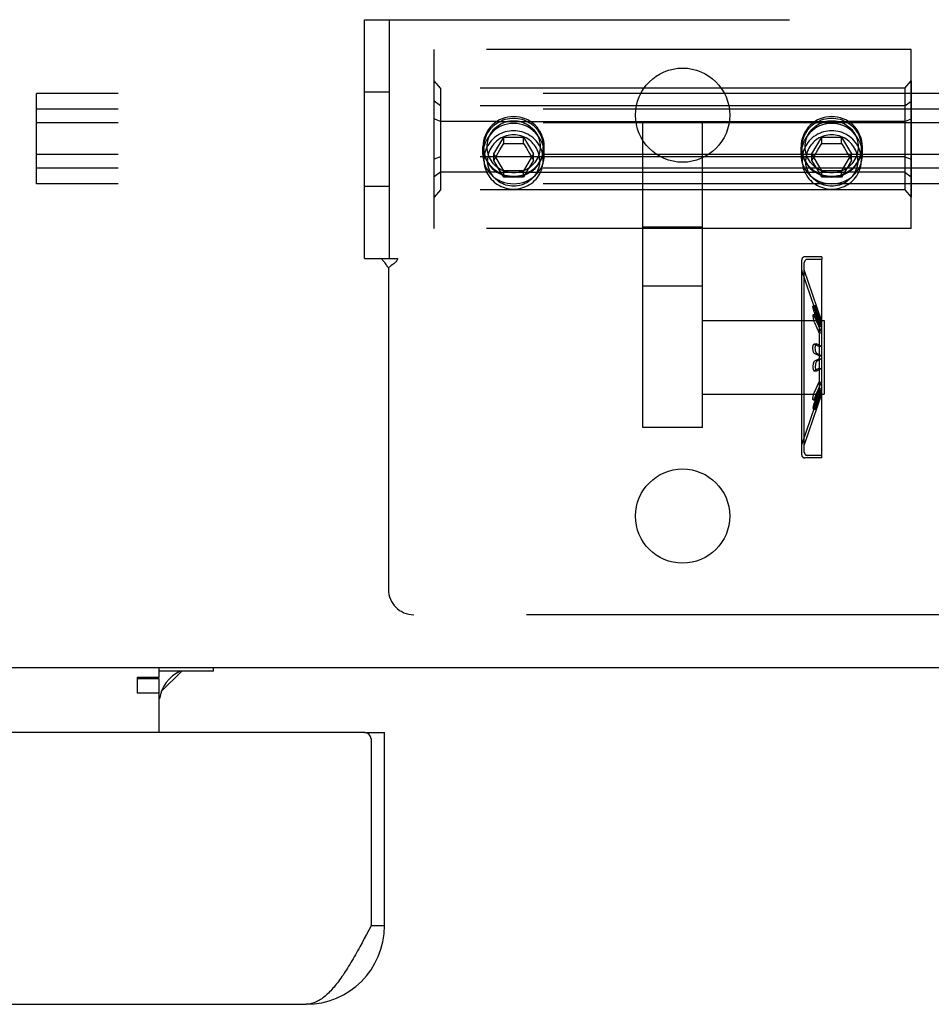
# Model space of a CAD drawing. Header units: inches. Extents: x 0 to 243, y 0 to 157.
# Tile 57 of 76: x 78.88 to 81.75, y 112.21 to 115.31. Entities that reach past the tile are written whole.
import ezdxf

# ---------------------------------------------------------------- set-up
doc = ezdxf.new("R2010")
doc.units = ezdxf.units.IN
doc.header["$LTSCALE"] = 13.357143
doc.header["$MEASUREMENT"] = 0
doc.linetypes.add('HIDDEN', pattern=[0.2, 0.1, -0.1])
doc.layers.get('0').update_dxf_attribs({"linetype": 'CONTINUOUS'})
doc.layers.add('02___PRT_ALL_AXES', color=7, linetype='CONTINUOUS')
doc.layers.add('DEFAULT_2', color=8, linetype='HIDDEN')

msp = doc.modelspace()

# ---------------------------------------------------------------- linework, layer by layer
at = {"color": 7, "linetype": 'Continuous'}
for p, q in [((160.1624, 113.2729), (42.7664, 113.2729)), ((79.3184, 113.2432), (79.3184, 113.2729)), ((79.3255, 113.1979), (79.3896, 113.2619)), ((79.2504, 113.1927), (79.2504, 113.2432)), ((79.2504, 113.2432), (79.3184, 113.2432)), ((79.3184, 113.0689), (79.3184, 113.2381)), ((79.3184, 113.1927), (79.2504, 113.1927)), ((79.9649, 113.0689), (80.0269, 113.0689)), ((80.0269, 112.4614), (79.9849, 112.4614))]:
    msp.add_line(p, q, dxfattribs=at)
at = {"color": 3, "linetype": 'Continuous'}
for p, q in [((79.4899, 113.2619), (79.3184, 113.2619)), ((79.3184, 113.2381), (79.2504, 113.2381)), ((79.9649, 113.0689), (43.1514, 113.0689)), ((79.9849, 113.0489), (79.9849, 112.4614)), ((80.0269, 112.4614), (80.0269, 113.0689)), ((79.9849, 112.4614), (79.9708, 112.4348)), ((79.9708, 112.4348), (79.9637, 112.4215)), ((79.9637, 112.4215), (79.9566, 112.4084)), ((43.3359, 112.2149), (79.7804, 112.2149))]:
    msp.add_line(p, q, dxfattribs=at)
msp.add_lwpolyline([(79.9566, 112.4084), (79.9496, 112.3955), (79.9461, 112.3891), (79.9426, 112.3827), (79.939, 112.3764), (79.9355, 112.3702), (79.932, 112.364), (79.9284, 112.3579), (79.9249, 112.3519), (79.9214, 112.346), (79.9179, 112.3401), (79.9143, 112.3343), (79.9108, 112.3287), (79.9073, 112.3231), (79.9038, 112.3176), (79.9002, 112.3123), (79.8967, 112.307), (79.8932, 112.3018), (79.8897, 112.2968), (79.8861, 112.2919), (79.8826, 112.2871), (79.8791, 112.2825), (79.8756, 112.2779), (79.872, 112.2736), (79.8685, 112.2693), (79.865, 112.2652), (79.8615, 112.2612), (79.8579, 112.2574), (79.8544, 112.2537), (79.8509, 112.2502), (79.8474, 112.2468), (79.8438, 112.2436), (79.8403, 112.2406), (79.8368, 112.2377), (79.8332, 112.235), (79.8297, 112.2324), (79.8262, 112.23), (79.8227, 112.2278), (79.8191, 112.2258), (79.8156, 112.2239), (79.8121, 112.2222), (79.8086, 112.2207), (79.805, 112.2193), (79.8015, 112.2182), (79.798, 112.2172), (79.7945, 112.2164), (79.7909, 112.2157), (79.7874, 112.2153), (79.7839, 112.215), (79.7804, 112.2149)], dxfattribs=at)
for centre, radius, start, end in [((79.4334, 113.1579), 0.115, 115.2502, 171.4286), ((79.9649, 113.0489), 0.02, 0, 90), ((79.7804, 112.4614), 0.2465, 270, 360)]:
    msp.add_arc(centre, radius, start, end, dxfattribs=at)
at = {"layer": '02___PRT_ALL_AXES', "color": 8, "linetype": 'HIDDEN'}
for p, q in [((80.1831, 114.6534), (80.1831, 115.2154)), ((81.6831, 115.2154), (80.1831, 115.2154)), ((81.6831, 114.6534), (81.6831, 115.2154)), ((79.9644, 114.7864), (79.9644, 115.0824)), ((79.9644, 115.0824), (80.0424, 115.0824)), ((80.0424, 114.7864), (80.0424, 115.0824)), ((80.3808, 114.9899), (81.4854, 114.9899)), ((80.3366, 114.8856), (80.3366, 114.91)), ((80.3399, 114.8686), (80.3399, 114.9083)), ((80.5264, 114.8686), (80.5264, 114.9083)), ((80.5296, 114.8856), (80.5296, 114.91)), ((81.3366, 114.8856), (81.3366, 114.91)), ((81.3399, 114.8686), (81.3399, 114.9083)), ((81.5264, 114.8686), (81.5264, 114.9083)), ((81.5296, 114.8856), (81.5296, 114.91)), ((80.3808, 114.8301), (81.4854, 114.8301)), ((79.9644, 114.7864), (80.0424, 114.7864)), ((81.6831, 114.6534), (80.1831, 114.6534)), ((81.0269, 114.6577), (80.8394, 114.6577)), ((81.4019, 114.5641), (81.3489, 114.5641)), ((81.4019, 114.5641), (81.4019, 114.5561)), ((81.4019, 114.5561), (81.3569, 114.5561)), ((81.4019, 113.9401), (81.4019, 114.5561)), ((81.3933, 114.3616), (81.3391, 114.521)), ((81.3469, 113.9731), (81.3469, 114.5231)), ((81.4009, 114.3641), (81.3469, 114.5231)), ((81.0269, 114.4716), (80.8394, 114.4716)), ((81.0269, 114.1326), (81.0269, 114.3636)), ((81.0269, 114.3636), (81.4089, 114.3636)), ((81.3933, 114.3616), (81.4009, 114.3641)), ((81.4089, 114.3636), (81.4089, 114.1326)), ((81.0269, 114.1326), (81.4089, 114.1326)), ((81.3933, 114.1347), (81.3391, 113.9752)), ((81.4009, 114.1321), (81.3469, 113.9731)), ((81.3933, 114.1347), (81.4009, 114.1321)), ((80.8394, 114.0281), (80.8394, 114.0315)), ((81.0269, 114.0281), (80.8394, 114.0281)), ((81.0269, 114.0281), (81.0269, 114.0315)), ((81.4019, 113.9401), (81.3569, 113.9401)), ((81.4019, 113.9321), (81.4019, 113.9401)), ((81.4019, 113.9321), (81.3489, 113.9321))]:
    msp.add_line(p, q, dxfattribs=at)
at = {"layer": '02___PRT_ALL_AXES', "color": 3, "linetype": 'Continuous'}
msp.add_line((79.4899, 113.2619), (79.4899, 113.2729), dxfattribs=at)
at = {"layer": '02___PRT_ALL_AXES', "color": 8, "linetype": 'HIDDEN'}
for points in [[(80.4331, 115.0051), (80.4239, 115.0046), (80.4148, 115.0033), (80.4058, 115.0012), (80.3972, 114.9982), (80.3888, 114.9945), (80.3808, 114.9899)], [(80.4854, 114.9899), (80.4774, 114.9945), (80.4691, 114.9982), (80.4604, 115.0012), (80.4514, 115.0033), (80.4424, 115.0046), (80.4331, 115.0051)], [(81.4331, 115.0051), (81.4239, 115.0046), (81.4148, 115.0033), (81.4058, 115.0012), (81.3972, 114.9982), (81.3888, 114.9945), (81.3808, 114.9899)], [(81.4854, 114.9899), (81.4774, 114.9945), (81.4691, 114.9982), (81.4604, 115.0012), (81.4514, 115.0033), (81.4424, 115.0046), (81.4331, 115.0051)], [(80.3808, 114.9899), (80.373, 114.9843), (80.3658, 114.9781), (80.3592, 114.9712), (80.3534, 114.9636), (80.3484, 114.9555), (80.3442, 114.947), (80.3409, 114.9381), (80.3385, 114.9289), (80.3371, 114.9195), (80.3366, 114.91)], [(80.4331, 114.9836), (80.4231, 114.9831), (80.4135, 114.9815), (80.4041, 114.9789), (80.3951, 114.9755), (80.3866, 114.9712), (80.3786, 114.9661), (80.3712, 114.9603), (80.3644, 114.9538), (80.3582, 114.9467), (80.3527, 114.939), (80.3479, 114.9309), (80.3439, 114.9223), (80.3408, 114.9134), (80.3385, 114.9043), (80.3371, 114.895), (80.3366, 114.8856)], [(80.5296, 114.8856), (80.5291, 114.895), (80.5278, 114.9042), (80.5255, 114.9134), (80.5223, 114.9223), (80.5183, 114.9309), (80.5135, 114.939), (80.508, 114.9467), (80.5018, 114.9538), (80.495, 114.9603), (80.4876, 114.9661), (80.4796, 114.9712), (80.4711, 114.9755), (80.4621, 114.9789), (80.4527, 114.9815), (80.4431, 114.9831), (80.4331, 114.9836)], [(80.5296, 114.91), (80.5291, 114.9195), (80.5277, 114.9289), (80.5253, 114.9381), (80.522, 114.947), (80.5178, 114.9555), (80.5128, 114.9636), (80.507, 114.9712), (80.5004, 114.9781), (80.4932, 114.9843), (80.4854, 114.9899)], [(81.3808, 114.9899), (81.373, 114.9843), (81.3658, 114.9781), (81.3592, 114.9712), (81.3534, 114.9636), (81.3484, 114.9555), (81.3442, 114.947), (81.3409, 114.9381), (81.3385, 114.9289), (81.3371, 114.9195), (81.3366, 114.91)], [(81.4331, 114.9836), (81.4231, 114.9831), (81.4135, 114.9815), (81.4041, 114.9789), (81.3951, 114.9755), (81.3866, 114.9712), (81.3786, 114.9661), (81.3712, 114.9603), (81.3644, 114.9538), (81.3582, 114.9467), (81.3527, 114.939), (81.3479, 114.9309), (81.3439, 114.9223), (81.3408, 114.9134), (81.3385, 114.9043), (81.3371, 114.895), (81.3366, 114.8856)], [(81.5296, 114.8856), (81.5291, 114.895), (81.5278, 114.9042), (81.5255, 114.9134), (81.5223, 114.9223), (81.5183, 114.9309), (81.5135, 114.939), (81.508, 114.9467), (81.5018, 114.9538), (81.495, 114.9603), (81.4876, 114.9661), (81.4796, 114.9712), (81.4711, 114.9755), (81.4621, 114.9789), (81.4527, 114.9815), (81.4431, 114.9831), (81.4331, 114.9836)], [(81.5296, 114.91), (81.5291, 114.9195), (81.5277, 114.9289), (81.5253, 114.9381), (81.522, 114.947), (81.5178, 114.9555), (81.5128, 114.9636), (81.507, 114.9712), (81.5004, 114.9781), (81.4932, 114.9843), (81.4854, 114.9899)], [(80.3366, 114.91), (80.3371, 114.9006), (80.3385, 114.8912), (80.3409, 114.882), (80.3442, 114.8731), (80.3484, 114.8645), (80.3534, 114.8564), (80.3592, 114.8489), (80.3658, 114.8419), (80.373, 114.8357), (80.3808, 114.8301)], [(80.4854, 114.8301), (80.4932, 114.8357), (80.5004, 114.8419), (80.507, 114.8489), (80.5128, 114.8564), (80.5178, 114.8645), (80.522, 114.8731), (80.5253, 114.882), (80.5277, 114.8912), (80.5291, 114.9006), (80.5296, 114.91)], [(81.3366, 114.91), (81.3371, 114.9006), (81.3385, 114.8912), (81.3409, 114.882), (81.3442, 114.8731), (81.3484, 114.8645), (81.3534, 114.8564), (81.3592, 114.8489), (81.3658, 114.8419), (81.373, 114.8357), (81.3808, 114.8301)], [(81.4854, 114.8301), (81.4932, 114.8357), (81.5004, 114.8419), (81.507, 114.8489), (81.5128, 114.8564), (81.5178, 114.8645), (81.522, 114.8731), (81.5253, 114.882), (81.5277, 114.8912), (81.5291, 114.9006), (81.5296, 114.91)], [(80.3366, 114.8856), (80.3371, 114.8764), (80.3384, 114.8673), (80.3407, 114.8584), (80.3439, 114.8498), (80.3479, 114.8417), (80.3526, 114.834), (80.3582, 114.8269), (80.3644, 114.8204), (80.3712, 114.8144), (80.3786, 114.8092), (80.3866, 114.8046), (80.395, 114.8008), (80.4041, 114.7977), (80.4135, 114.7954), (80.4231, 114.7941), (80.4331, 114.7936)], [(80.4331, 114.7936), (80.4431, 114.7941), (80.4528, 114.7954), (80.4622, 114.7977), (80.4712, 114.8008), (80.4797, 114.8046), (80.4876, 114.8092), (80.495, 114.8145), (80.5019, 114.8204), (80.5081, 114.8269), (80.5136, 114.834), (80.5183, 114.8417), (80.5223, 114.8498), (80.5255, 114.8584), (80.5278, 114.8672), (80.5291, 114.8764), (80.5296, 114.8856)], [(81.3366, 114.8856), (81.3371, 114.8764), (81.3384, 114.8673), (81.3407, 114.8584), (81.3439, 114.8498), (81.3479, 114.8417), (81.3526, 114.834), (81.3582, 114.8269), (81.3644, 114.8204), (81.3712, 114.8144), (81.3786, 114.8092), (81.3866, 114.8046), (81.395, 114.8008), (81.4041, 114.7977), (81.4135, 114.7954), (81.4231, 114.7941), (81.4331, 114.7936)], [(81.4331, 114.7936), (81.4431, 114.7941), (81.4528, 114.7954), (81.4622, 114.7977), (81.4712, 114.8008), (81.4797, 114.8046), (81.4876, 114.8092), (81.495, 114.8145), (81.5019, 114.8204), (81.5081, 114.8269), (81.5136, 114.834), (81.5183, 114.8417), (81.5223, 114.8498), (81.5255, 114.8584), (81.5278, 114.8672), (81.5291, 114.8764), (81.5296, 114.8856)], [(80.3808, 114.8301), (80.3888, 114.8256), (80.3972, 114.8218), (80.4058, 114.8189), (80.4148, 114.8167), (80.4239, 114.8154), (80.4331, 114.815)], [(80.4331, 114.815), (80.4424, 114.8154), (80.4514, 114.8167), (80.4604, 114.8189), (80.4691, 114.8218), (80.4774, 114.8256), (80.4854, 114.8301)], [(81.3808, 114.8301), (81.3888, 114.8256), (81.3972, 114.8218), (81.4058, 114.8189), (81.4148, 114.8167), (81.4239, 114.8154), (81.4331, 114.815)], [(81.4331, 114.815), (81.4424, 114.8154), (81.4514, 114.8167), (81.4604, 114.8189), (81.4691, 114.8218), (81.4774, 114.8256), (81.4854, 114.8301)]]:
    msp.add_lwpolyline(points, dxfattribs=at)
for centre in [(80.9644, 115.0094), (80.9644, 113.7494)]:
    msp.add_circle(centre, 0.148, dxfattribs=at)
at = {"layer": 'DEFAULT_2', "color": 8, "linetype": 'HIDDEN'}
for p, q in [((79.9644, 114.5594), (79.9644, 115.3094)), ((79.9644, 115.3094), (81.9644, 115.3094)), ((80.0424, 114.5594), (80.0424, 115.3094)), ((80.1831, 114.7519), (80.1831, 115.1169)), ((80.2031, 115.0942), (80.1831, 115.1169)), ((81.6631, 115.0942), (81.6831, 115.1169)), ((81.6831, 115.1169), (81.6831, 114.7519)), ((80.2031, 115.0942), (80.2031, 114.7746)), ((81.6631, 115.0942), (80.2031, 115.0942)), ((81.6631, 115.0942), (81.6631, 114.7746)), ((78.9331, 114.7932), (78.9331, 115.0775)), ((121.9331, 115.0775), (78.9331, 115.0775)), ((80.2031, 115.0387), (80.1831, 115.0535)), ((81.6631, 115.0387), (81.6831, 115.0535)), ((121.9331, 115.0282), (78.9331, 115.0282)), ((81.6631, 115.0387), (80.2031, 115.0387)), ((80.2031, 114.9899), (80.1831, 114.9978)), ((81.6631, 114.9899), (81.6831, 114.9978)), ((121.9331, 114.9848), (78.9331, 114.9848)), ((80.3808, 114.9899), (80.2031, 114.9899)), ((80.8394, 114.0315), (80.8394, 114.9832)), ((81.0269, 114.0315), (81.0269, 114.9832)), ((81.6631, 114.9899), (81.4854, 114.9899)), ((80.3708, 114.8874), (80.4019, 114.9406)), ((80.4019, 114.9205), (80.4019, 114.9406)), ((80.4019, 114.9406), (80.4643, 114.9406)), ((80.4643, 114.9205), (80.4643, 114.9406)), ((80.4643, 114.9406), (80.4955, 114.8874)), ((81.3708, 114.8874), (81.4019, 114.9406)), ((81.4019, 114.9205), (81.4019, 114.9406)), ((81.4019, 114.9406), (81.4643, 114.9406)), ((81.4643, 114.9205), (81.4643, 114.9406)), ((81.4643, 114.9406), (81.4955, 114.8874)), ((80.3804, 114.8838), (80.3899, 114.9001)), ((80.3899, 114.9001), (80.3982, 114.9142)), ((80.3982, 114.9142), (80.4019, 114.9205)), ((80.4019, 114.9205), (80.4136, 114.9205)), ((80.4136, 114.9205), (80.4253, 114.9206)), ((80.4253, 114.9206), (80.437, 114.9206)), ((80.437, 114.9206), (80.4488, 114.9206)), ((80.4643, 114.9205), (80.4732, 114.9053)), ((80.4732, 114.9053), (80.4827, 114.8893)), ((81.3804, 114.8838), (81.3899, 114.9001)), ((81.3899, 114.9001), (81.3982, 114.9142)), ((81.3982, 114.9142), (81.4019, 114.9205)), ((81.4019, 114.9205), (81.4136, 114.9205)), ((81.4136, 114.9205), (81.4253, 114.9206)), ((81.4253, 114.9206), (81.437, 114.9206)), ((81.437, 114.9206), (81.4488, 114.9206)), ((81.4643, 114.9205), (81.4732, 114.9053)), ((81.4732, 114.9053), (81.4827, 114.8893)), ((121.9331, 114.886), (78.9331, 114.886)), ((80.2031, 114.8789), (80.1831, 114.871)), ((81.6631, 114.8789), (80.2031, 114.8789)), ((80.3708, 114.8673), (80.3708, 114.8874)), ((80.4019, 114.8343), (80.3708, 114.8874)), ((80.3708, 114.8673), (80.3804, 114.8838)), ((80.4955, 114.8874), (80.4643, 114.8343)), ((80.4827, 114.8893), (80.4923, 114.8728)), ((80.4923, 114.8728), (80.4955, 114.8673)), ((80.4955, 114.8673), (80.4955, 114.8874)), ((81.3708, 114.8673), (81.3708, 114.8874)), ((81.4019, 114.8343), (81.3708, 114.8874)), ((81.3708, 114.8673), (81.3804, 114.8838)), ((81.4955, 114.8874), (81.4643, 114.8343)), ((81.4827, 114.8893), (81.4923, 114.8728)), ((81.4923, 114.8728), (81.4955, 114.8673)), ((81.4955, 114.8673), (81.4955, 114.8874)), ((81.6631, 114.8789), (81.6831, 114.871)), ((121.9331, 114.8426), (78.9331, 114.8426)), ((80.3859, 114.8416), (80.3708, 114.8673)), ((80.4019, 114.8141), (80.3859, 114.8416)), ((80.4803, 114.8416), (80.4643, 114.8141)), ((80.4955, 114.8673), (80.4803, 114.8416)), ((81.3859, 114.8416), (81.3708, 114.8673)), ((81.4019, 114.8141), (81.3859, 114.8416)), ((81.4803, 114.8416), (81.4643, 114.8141)), ((81.4955, 114.8673), (81.4803, 114.8416)), ((80.2031, 114.8301), (80.1831, 114.8153)), ((80.3808, 114.8301), (80.2031, 114.8301)), ((80.4019, 114.8141), (80.4019, 114.8343)), ((80.4643, 114.8343), (80.4019, 114.8343)), ((80.4213, 114.8142), (80.4019, 114.8141)), ((80.437, 114.8142), (80.4213, 114.8142)), ((80.4565, 114.8142), (80.437, 114.8142)), ((80.4643, 114.8141), (80.4565, 114.8142)), ((80.4643, 114.8141), (80.4643, 114.8343)), ((81.4019, 114.8141), (81.4019, 114.8343)), ((81.4643, 114.8343), (81.4019, 114.8343)), ((81.4213, 114.8142), (81.4019, 114.8141)), ((81.437, 114.8142), (81.4213, 114.8142)), ((81.4565, 114.8142), (81.437, 114.8142)), ((81.4643, 114.8141), (81.4565, 114.8142)), ((81.4643, 114.8141), (81.4643, 114.8343)), ((81.6631, 114.8301), (81.4854, 114.8301)), ((81.6631, 114.8301), (81.6831, 114.8153)), ((121.9331, 114.7932), (78.9331, 114.7932)), ((80.2031, 114.7746), (80.1831, 114.7519)), ((81.6631, 114.7746), (80.2031, 114.7746)), ((81.6631, 114.7746), (81.6831, 114.7519)), ((79.9644, 114.5594), (80.0154, 114.5594)), ((80.0154, 114.5594), (80.0682, 114.5594)), ((80.028, 114.545), (80.0317, 114.5396)), ((80.0394, 114.5292), (80.0394, 113.5194)), ((81.3389, 113.9423), (81.3389, 114.554)), ((81.3469, 113.9503), (81.3469, 114.546)), ((81.3389, 114.5226), (81.3391, 114.521)), ((81.3818, 114.4115), (81.3742, 114.4091)), ((81.3825, 114.3841), (81.3749, 114.3821)), ((81.3788, 114.3992), (81.3933, 114.3589)), ((81.3933, 114.3487), (81.3788, 114.3889)), ((81.3933, 114.3439), (81.3788, 114.3767)), ((81.3864, 114.4017), (81.4009, 114.3614)), ((81.4009, 114.3509), (81.3864, 114.3913)), ((81.4009, 114.3461), (81.3864, 114.3789)), ((81.3788, 114.3575), (81.3933, 114.3246)), ((81.3864, 114.3593), (81.4009, 114.3264)), ((81.3933, 114.3616), (81.3933, 114.1347)), ((81.3933, 114.3589), (81.4009, 114.3614)), ((81.3933, 114.3487), (81.4009, 114.3509)), ((81.3933, 114.3439), (81.4009, 114.3461)), ((81.4009, 114.3641), (81.4009, 114.1321)), ((81.3933, 114.3246), (81.4009, 114.3264)), ((81.3854, 114.2908), (81.3778, 114.2901)), ((81.3788, 114.2899), (81.3933, 114.2824)), ((81.3864, 114.2906), (81.4009, 114.2832)), ((81.3933, 114.2824), (81.4009, 114.2832)), ((81.3933, 114.2529), (81.3788, 114.2603)), ((81.4009, 114.253), (81.3864, 114.2605)), ((81.3933, 114.2529), (81.4009, 114.253)), ((81.3933, 114.2434), (81.3788, 114.2359)), ((81.4009, 114.2433), (81.3864, 114.2357)), ((81.3933, 114.2434), (81.4009, 114.2433)), ((81.3778, 114.2062), (81.3854, 114.2055)), ((81.3788, 114.2064), (81.3933, 114.2138)), ((81.3864, 114.2057), (81.4009, 114.2131)), ((81.3933, 114.2138), (81.4009, 114.2131)), ((81.3788, 114.1388), (81.3933, 114.1716)), ((81.3864, 114.137), (81.4009, 114.1699)), ((81.3933, 114.1716), (81.4009, 114.1699)), ((81.3933, 114.1524), (81.3788, 114.1195)), ((81.3933, 114.1476), (81.3788, 114.1073)), ((81.3788, 114.0971), (81.3933, 114.1373)), ((81.4009, 114.1502), (81.3864, 114.1174)), ((81.4009, 114.1453), (81.3864, 114.105)), ((81.3864, 114.0946), (81.4009, 114.1348)), ((81.3933, 114.1524), (81.4009, 114.1502)), ((81.3933, 114.1476), (81.4009, 114.1453)), ((81.3933, 114.1373), (81.4009, 114.1348)), ((81.3749, 114.1142), (81.3825, 114.1121)), ((81.3742, 114.0872), (81.3818, 114.0848)), ((81.3389, 113.9736), (81.3391, 113.9752)), ((81.8094, 113.4394), (80.1194, 113.4394))]:
    msp.add_line(p, q, dxfattribs=at)
for points in [[(80.3399, 114.9083), (80.3401, 114.9148), (80.3408, 114.9214), (80.342, 114.9278), (80.3436, 114.9342), (80.3457, 114.9404), (80.3483, 114.9465), (80.3513, 114.9523), (80.3547, 114.958), (80.3585, 114.9634), (80.3627, 114.9685), (80.3672, 114.9733), (80.3721, 114.9777), (80.3773, 114.9819), (80.3828, 114.9856), (80.3885, 114.9889), (80.3945, 114.9919), (80.4006, 114.9944), (80.407, 114.9964), (80.4134, 114.998), (80.4199, 114.9992), (80.4265, 114.9999), (80.4331, 115.0001)], [(80.4331, 114.828), (80.4272, 114.8282), (80.4213, 114.8289), (80.4155, 114.8299), (80.4098, 114.8313), (80.4041, 114.8332), (80.3986, 114.8354), (80.3933, 114.838), (80.3882, 114.841), (80.3833, 114.8443), (80.3786, 114.848), (80.3743, 114.852), (80.3702, 114.8563), (80.3665, 114.8608), (80.3631, 114.8657), (80.3601, 114.8707), (80.3574, 114.8759), (80.3551, 114.8813), (80.3532, 114.8869), (80.3518, 114.8926), (80.3507, 114.8983), (80.3501, 114.9042), (80.3499, 114.91), (80.3501, 114.9159), (80.3507, 114.9217), (80.3518, 114.9275), (80.3532, 114.9331), (80.3551, 114.9387), (80.3574, 114.9441), (80.3601, 114.9494), (80.3631, 114.9544), (80.3665, 114.9592), (80.3702, 114.9638), (80.3743, 114.968), (80.3786, 114.972), (80.3833, 114.9757), (80.3882, 114.979), (80.3933, 114.982), (80.3986, 114.9846), (80.4041, 114.9869), (80.4098, 114.9887), (80.4155, 114.9902), (80.4213, 114.9912), (80.4272, 114.9918), (80.4331, 114.992)], [(80.4331, 115.0001), (80.4397, 114.9999), (80.4463, 114.9992), (80.4528, 114.998), (80.4593, 114.9964), (80.4656, 114.9944), (80.4717, 114.9919), (80.4777, 114.9889), (80.4834, 114.9856), (80.4889, 114.9819), (80.4941, 114.9777), (80.499, 114.9733), (80.5035, 114.9685), (80.5077, 114.9634), (80.5115, 114.958), (80.5149, 114.9523), (80.5179, 114.9465), (80.5205, 114.9404), (80.5226, 114.9342), (80.5242, 114.9278), (80.5254, 114.9214), (80.5261, 114.9148), (80.5264, 114.9083)], [(80.4331, 114.992), (80.439, 114.9918), (80.4449, 114.9912), (80.4507, 114.9902), (80.4565, 114.9887), (80.4621, 114.9869), (80.4676, 114.9846), (80.4729, 114.982), (80.478, 114.979), (80.4829, 114.9757), (80.4876, 114.972), (80.4919, 114.968), (80.496, 114.9638), (80.4997, 114.9592), (80.5031, 114.9544), (80.5062, 114.9494), (80.5088, 114.9441), (80.5111, 114.9387), (80.513, 114.9331), (80.5145, 114.9275), (80.5155, 114.9217), (80.5161, 114.9159), (80.5164, 114.91), (80.5161, 114.9042), (80.5155, 114.8983), (80.5145, 114.8926), (80.513, 114.8869), (80.5111, 114.8813), (80.5088, 114.8759), (80.5062, 114.8707), (80.5031, 114.8657), (80.4997, 114.8608), (80.496, 114.8563), (80.4919, 114.852), (80.4876, 114.848), (80.4829, 114.8443), (80.478, 114.841), (80.4729, 114.838), (80.4676, 114.8354), (80.4621, 114.8332), (80.4565, 114.8313), (80.4507, 114.8299), (80.4449, 114.8289), (80.439, 114.8282), (80.4331, 114.828)], [(81.3399, 114.9083), (81.3401, 114.9148), (81.3408, 114.9214), (81.342, 114.9278), (81.3436, 114.9342), (81.3457, 114.9404), (81.3483, 114.9465), (81.3513, 114.9523), (81.3547, 114.958), (81.3585, 114.9634), (81.3627, 114.9685), (81.3672, 114.9733), (81.3721, 114.9777), (81.3773, 114.9819), (81.3828, 114.9856), (81.3885, 114.9889), (81.3945, 114.9919), (81.4006, 114.9944), (81.407, 114.9964), (81.4134, 114.998), (81.4199, 114.9992), (81.4265, 114.9999), (81.4331, 115.0001)], [(81.4331, 114.828), (81.4272, 114.8282), (81.4213, 114.8289), (81.4155, 114.8299), (81.4098, 114.8313), (81.4041, 114.8332), (81.3986, 114.8354), (81.3933, 114.838), (81.3882, 114.841), (81.3833, 114.8443), (81.3786, 114.848), (81.3743, 114.852), (81.3702, 114.8563), (81.3665, 114.8608), (81.3631, 114.8657), (81.3601, 114.8707), (81.3574, 114.8759), (81.3551, 114.8813), (81.3532, 114.8869), (81.3518, 114.8926), (81.3507, 114.8983), (81.3501, 114.9042), (81.3499, 114.91), (81.3501, 114.9159), (81.3507, 114.9217), (81.3518, 114.9275), (81.3532, 114.9331), (81.3551, 114.9387), (81.3574, 114.9441), (81.3601, 114.9494), (81.3631, 114.9544), (81.3665, 114.9592), (81.3702, 114.9638), (81.3743, 114.968), (81.3786, 114.972), (81.3833, 114.9757), (81.3882, 114.979), (81.3933, 114.982), (81.3986, 114.9846), (81.4041, 114.9869), (81.4098, 114.9887), (81.4155, 114.9902), (81.4213, 114.9912), (81.4272, 114.9918), (81.4331, 114.992)], [(81.4331, 115.0001), (81.4397, 114.9999), (81.4463, 114.9992), (81.4528, 114.998), (81.4593, 114.9964), (81.4656, 114.9944), (81.4717, 114.9919), (81.4777, 114.9889), (81.4834, 114.9856), (81.4889, 114.9819), (81.4941, 114.9777), (81.499, 114.9733), (81.5035, 114.9685), (81.5077, 114.9634), (81.5115, 114.958), (81.5149, 114.9523), (81.5179, 114.9465), (81.5205, 114.9404), (81.5226, 114.9342), (81.5242, 114.9278), (81.5254, 114.9214), (81.5261, 114.9148), (81.5264, 114.9083)], [(81.4331, 114.992), (81.439, 114.9918), (81.4449, 114.9912), (81.4507, 114.9902), (81.4565, 114.9887), (81.4621, 114.9869), (81.4676, 114.9846), (81.4729, 114.982), (81.478, 114.979), (81.4829, 114.9757), (81.4876, 114.972), (81.4919, 114.968), (81.496, 114.9638), (81.4997, 114.9592), (81.5031, 114.9544), (81.5062, 114.9494), (81.5088, 114.9441), (81.5111, 114.9387), (81.513, 114.9331), (81.5145, 114.9275), (81.5155, 114.9217), (81.5161, 114.9159), (81.5164, 114.91), (81.5161, 114.9042), (81.5155, 114.8983), (81.5145, 114.8926), (81.513, 114.8869), (81.5111, 114.8813), (81.5088, 114.8759), (81.5062, 114.8707), (81.5031, 114.8657), (81.4997, 114.8608), (81.496, 114.8563), (81.4919, 114.852), (81.4876, 114.848), (81.4829, 114.8443), (81.478, 114.841), (81.4729, 114.838), (81.4676, 114.8354), (81.4621, 114.8332), (81.4565, 114.8313), (81.4507, 114.8299), (81.4449, 114.8289), (81.439, 114.8282), (81.4331, 114.828)], [(80.4331, 114.9604), (80.4265, 114.9602), (80.4198, 114.9595), (80.4133, 114.9583), (80.4068, 114.9567), (80.4005, 114.9547), (80.3944, 114.9521), (80.3884, 114.9492), (80.3827, 114.9459), (80.3772, 114.9421), (80.372, 114.938), (80.3672, 114.9335), (80.3626, 114.9287), (80.3585, 114.9236), (80.3547, 114.9183), (80.3513, 114.9126), (80.3483, 114.9068), (80.3457, 114.9007), (80.3436, 114.8945), (80.342, 114.8881), (80.3408, 114.8817), (80.3401, 114.8752), (80.3399, 114.8686)], [(80.4331, 114.9476), (80.4273, 114.9474), (80.4214, 114.9468), (80.4157, 114.9457), (80.41, 114.9443), (80.4045, 114.9425), (80.3991, 114.9403), (80.3938, 114.9377), (80.3888, 114.9348), (80.384, 114.9315), (80.3794, 114.9279), (80.3752, 114.9239), (80.3712, 114.9197), (80.3675, 114.9152), (80.3642, 114.9105), (80.3612, 114.9056), (80.3586, 114.9004), (80.3563, 114.8951), (80.3545, 114.8896), (80.353, 114.884), (80.352, 114.8784), (80.3514, 114.8726), (80.3512, 114.8669)], [(80.5264, 114.8686), (80.5261, 114.8752), (80.5254, 114.8817), (80.5242, 114.8881), (80.5226, 114.8945), (80.5205, 114.9007), (80.5179, 114.9068), (80.515, 114.9126), (80.5116, 114.9183), (80.5078, 114.9236), (80.5036, 114.9287), (80.499, 114.9335), (80.4942, 114.938), (80.489, 114.9421), (80.4835, 114.9459), (80.4778, 114.9492), (80.4718, 114.9521), (80.4657, 114.9547), (80.4594, 114.9567), (80.4529, 114.9583), (80.4464, 114.9595), (80.4398, 114.9602), (80.4331, 114.9604)], [(80.515, 114.8669), (80.5148, 114.8726), (80.5142, 114.8784), (80.5132, 114.884), (80.5117, 114.8896), (80.5099, 114.8951), (80.5076, 114.9004), (80.505, 114.9056), (80.502, 114.9105), (80.4987, 114.9152), (80.495, 114.9197), (80.491, 114.9239), (80.4868, 114.9279), (80.4822, 114.9315), (80.4774, 114.9348), (80.4724, 114.9377), (80.4671, 114.9403), (80.4617, 114.9425), (80.4562, 114.9443), (80.4505, 114.9457), (80.4448, 114.9468), (80.439, 114.9474), (80.4331, 114.9476)], [(81.4331, 114.9604), (81.4265, 114.9602), (81.4198, 114.9595), (81.4133, 114.9583), (81.4068, 114.9567), (81.4005, 114.9547), (81.3944, 114.9521), (81.3884, 114.9492), (81.3827, 114.9459), (81.3772, 114.9421), (81.372, 114.938), (81.3672, 114.9335), (81.3626, 114.9287), (81.3585, 114.9236), (81.3547, 114.9183), (81.3513, 114.9126), (81.3483, 114.9068), (81.3457, 114.9007), (81.3436, 114.8945), (81.342, 114.8881), (81.3408, 114.8817), (81.3401, 114.8752), (81.3399, 114.8686)], [(81.4331, 114.9476), (81.4273, 114.9474), (81.4214, 114.9468), (81.4157, 114.9457), (81.41, 114.9443), (81.4045, 114.9425), (81.3991, 114.9403), (81.3938, 114.9377), (81.3888, 114.9348), (81.384, 114.9315), (81.3794, 114.9279), (81.3752, 114.9239), (81.3712, 114.9197), (81.3675, 114.9152), (81.3642, 114.9105), (81.3612, 114.9056), (81.3586, 114.9004), (81.3563, 114.8951), (81.3545, 114.8896), (81.353, 114.884), (81.352, 114.8784), (81.3514, 114.8726), (81.3512, 114.8669)], [(81.5264, 114.8686), (81.5261, 114.8752), (81.5254, 114.8817), (81.5242, 114.8881), (81.5226, 114.8945), (81.5205, 114.9007), (81.5179, 114.9068), (81.515, 114.9126), (81.5116, 114.9183), (81.5078, 114.9236), (81.5036, 114.9287), (81.499, 114.9335), (81.4942, 114.938), (81.489, 114.9421), (81.4835, 114.9459), (81.4778, 114.9492), (81.4718, 114.9521), (81.4657, 114.9547), (81.4594, 114.9567), (81.4529, 114.9583), (81.4464, 114.9595), (81.4398, 114.9602), (81.4331, 114.9604)], [(81.515, 114.8669), (81.5148, 114.8726), (81.5142, 114.8784), (81.5132, 114.884), (81.5117, 114.8896), (81.5099, 114.8951), (81.5076, 114.9004), (81.505, 114.9056), (81.502, 114.9105), (81.4987, 114.9152), (81.495, 114.9197), (81.491, 114.9239), (81.4868, 114.9279), (81.4822, 114.9315), (81.4774, 114.9348), (81.4724, 114.9377), (81.4671, 114.9403), (81.4617, 114.9425), (81.4562, 114.9443), (81.4505, 114.9457), (81.4448, 114.9468), (81.439, 114.9474), (81.4331, 114.9476)], [(80.4331, 114.8165), (80.4265, 114.8167), (80.4199, 114.8174), (80.4134, 114.8185), (80.407, 114.8201), (80.4006, 114.8222), (80.3945, 114.8247), (80.3885, 114.8276), (80.3828, 114.831), (80.3773, 114.8347), (80.3721, 114.8388), (80.3672, 114.8433), (80.3627, 114.8481), (80.3585, 114.8532), (80.3547, 114.8586), (80.3513, 114.8642), (80.3483, 114.8701), (80.3457, 114.8762), (80.3436, 114.8824), (80.342, 114.8887), (80.3408, 114.8952), (80.3401, 114.9017), (80.3399, 114.9083)], [(80.5264, 114.9083), (80.5261, 114.9017), (80.5254, 114.8952), (80.5242, 114.8887), (80.5226, 114.8824), (80.5205, 114.8762), (80.5179, 114.8701), (80.5149, 114.8642), (80.5115, 114.8586), (80.5077, 114.8532), (80.5035, 114.8481), (80.499, 114.8433), (80.4941, 114.8388), (80.4889, 114.8347), (80.4834, 114.831), (80.4777, 114.8276), (80.4717, 114.8247), (80.4656, 114.8222), (80.4593, 114.8201), (80.4528, 114.8185), (80.4463, 114.8174), (80.4397, 114.8167), (80.4331, 114.8165)], [(80.4488, 114.9206), (80.4604, 114.9205), (80.4643, 114.9205)], [(81.4331, 114.8165), (81.4265, 114.8167), (81.4199, 114.8174), (81.4134, 114.8185), (81.407, 114.8201), (81.4006, 114.8222), (81.3945, 114.8247), (81.3885, 114.8276), (81.3828, 114.831), (81.3773, 114.8347), (81.3721, 114.8388), (81.3672, 114.8433), (81.3627, 114.8481), (81.3585, 114.8532), (81.3547, 114.8586), (81.3513, 114.8642), (81.3483, 114.8701), (81.3457, 114.8762), (81.3436, 114.8824), (81.342, 114.8887), (81.3408, 114.8952), (81.3401, 114.9017), (81.3399, 114.9083)], [(81.5264, 114.9083), (81.5261, 114.9017), (81.5254, 114.8952), (81.5242, 114.8887), (81.5226, 114.8824), (81.5205, 114.8762), (81.5179, 114.8701), (81.5149, 114.8642), (81.5115, 114.8586), (81.5077, 114.8532), (81.5035, 114.8481), (81.499, 114.8433), (81.4941, 114.8388), (81.4889, 114.8347), (81.4834, 114.831), (81.4777, 114.8276), (81.4717, 114.8247), (81.4656, 114.8222), (81.4593, 114.8201), (81.4528, 114.8185), (81.4463, 114.8174), (81.4397, 114.8167), (81.4331, 114.8165)], [(81.4488, 114.9206), (81.4604, 114.9205), (81.4643, 114.9205)], [(80.3399, 114.8686), (80.3401, 114.8621), (80.3408, 114.8555), (80.342, 114.8491), (80.3436, 114.8427), (80.3457, 114.8365), (80.3483, 114.8305), (80.3513, 114.8246), (80.3547, 114.819), (80.3585, 114.8136), (80.3626, 114.8085), (80.3672, 114.8037), (80.372, 114.7992), (80.3772, 114.7951), (80.3827, 114.7914), (80.3884, 114.788), (80.3944, 114.7851), (80.4005, 114.7826), (80.4068, 114.7805), (80.4133, 114.7789), (80.4198, 114.7777), (80.4265, 114.777), (80.4331, 114.7768)], [(80.4331, 114.7768), (80.4398, 114.777), (80.4464, 114.7777), (80.4529, 114.7789), (80.4594, 114.7805), (80.4657, 114.7826), (80.4718, 114.7851), (80.4778, 114.788), (80.4835, 114.7914), (80.489, 114.7951), (80.4942, 114.7992), (80.499, 114.8037), (80.5036, 114.8085), (80.5078, 114.8136), (80.5116, 114.819), (80.515, 114.8246), (80.5179, 114.8305), (80.5205, 114.8365), (80.5226, 114.8427), (80.5242, 114.8491), (80.5254, 114.8555), (80.5261, 114.8621), (80.5264, 114.8686)], [(81.3399, 114.8686), (81.3401, 114.8621), (81.3408, 114.8555), (81.342, 114.8491), (81.3436, 114.8427), (81.3457, 114.8365), (81.3483, 114.8305), (81.3513, 114.8246), (81.3547, 114.819), (81.3585, 114.8136), (81.3626, 114.8085), (81.3672, 114.8037), (81.372, 114.7992), (81.3772, 114.7951), (81.3827, 114.7914), (81.3884, 114.788), (81.3944, 114.7851), (81.4005, 114.7826), (81.4068, 114.7805), (81.4133, 114.7789), (81.4198, 114.7777), (81.4265, 114.777), (81.4331, 114.7768)], [(81.4331, 114.7768), (81.4398, 114.777), (81.4464, 114.7777), (81.4529, 114.7789), (81.4594, 114.7805), (81.4657, 114.7826), (81.4718, 114.7851), (81.4778, 114.788), (81.4835, 114.7914), (81.489, 114.7951), (81.4942, 114.7992), (81.499, 114.8037), (81.5036, 114.8085), (81.5078, 114.8136), (81.5116, 114.819), (81.515, 114.8246), (81.5179, 114.8305), (81.5205, 114.8365), (81.5226, 114.8427), (81.5242, 114.8491), (81.5254, 114.8555), (81.5261, 114.8621), (81.5264, 114.8686)], [(80.515, 114.8669), (80.5148, 114.8609), (80.5141, 114.8549), (80.513, 114.8489), (80.5114, 114.8431), (80.5094, 114.8374), (80.5069, 114.8319), (80.5041, 114.8265), (80.5008, 114.8214), (80.4972, 114.8166), (80.4932, 114.812), (80.4888, 114.8077), (80.4842, 114.8038), (80.4793, 114.8002), (80.4741, 114.797), (80.4687, 114.7942), (80.463, 114.7918), (80.4573, 114.7898), (80.4513, 114.7882), (80.4453, 114.7871), (80.4392, 114.7864), (80.4331, 114.7862), (80.427, 114.7864), (80.4209, 114.7871), (80.4149, 114.7882), (80.409, 114.7898), (80.4032, 114.7918), (80.3976, 114.7942), (80.3921, 114.797), (80.3869, 114.8002), (80.382, 114.8038), (80.3774, 114.8077), (80.373, 114.812), (80.369, 114.8166), (80.3654, 114.8214), (80.3621, 114.8265), (80.3593, 114.8319), (80.3568, 114.8374), (80.3548, 114.8431), (80.3532, 114.8489), (80.3521, 114.8549), (80.3514, 114.8609), (80.3512, 114.8669)], [(81.515, 114.8669), (81.5148, 114.8609), (81.5141, 114.8549), (81.513, 114.8489), (81.5114, 114.8431), (81.5094, 114.8374), (81.5069, 114.8319), (81.5041, 114.8265), (81.5008, 114.8214), (81.4972, 114.8166), (81.4932, 114.812), (81.4888, 114.8077), (81.4842, 114.8038), (81.4793, 114.8002), (81.4741, 114.797), (81.4687, 114.7942), (81.463, 114.7918), (81.4573, 114.7898), (81.4513, 114.7882), (81.4453, 114.7871), (81.4392, 114.7864), (81.4331, 114.7862), (81.427, 114.7864), (81.4209, 114.7871), (81.4149, 114.7882), (81.409, 114.7898), (81.4032, 114.7918), (81.3976, 114.7942), (81.3921, 114.797), (81.3869, 114.8002), (81.382, 114.8038), (81.3774, 114.8077), (81.373, 114.812), (81.369, 114.8166), (81.3654, 114.8214), (81.3621, 114.8265), (81.3593, 114.8319), (81.3568, 114.8374), (81.3548, 114.8431), (81.3532, 114.8489), (81.3521, 114.8549), (81.3514, 114.8609), (81.3512, 114.8669)], [(80.0154, 114.5594), (80.0176, 114.5574), (80.0196, 114.5555), (80.0213, 114.5536), (80.0229, 114.5518), (80.0243, 114.5501), (80.0256, 114.5484), (80.0268, 114.5467), (80.028, 114.545)], [(80.0682, 114.5594), (80.0677, 114.5571), (80.0669, 114.5548), (80.066, 114.5527), (80.0648, 114.5507), (80.0633, 114.5488), (80.0616, 114.5469), (80.0598, 114.5452), (80.0579, 114.5436), (80.0557, 114.542), (80.0534, 114.5403), (80.0485, 114.5369)], [(80.0317, 114.5396), (80.0332, 114.5375), (80.0347, 114.5353), (80.0363, 114.5332), (80.0378, 114.5312), (80.0394, 114.5292)], [(80.0485, 114.5369), (80.046, 114.535), (80.0436, 114.5331), (80.0414, 114.5312), (80.0394, 114.5292)], [(81.3788, 114.3889), (81.3781, 114.3911), (81.3774, 114.3932), (81.3767, 114.3954), (81.3761, 114.3976), (81.3755, 114.3997), (81.3751, 114.4016), (81.3747, 114.4034), (81.3744, 114.4049), (81.3741, 114.4063), (81.374, 114.4074), (81.374, 114.4082), (81.374, 114.4088), (81.3742, 114.409), (81.3742, 114.4091)], [(81.3742, 114.4091), (81.3744, 114.409), (81.3747, 114.4087), (81.3751, 114.4081), (81.3756, 114.4072), (81.3761, 114.4061), (81.3767, 114.4047), (81.3774, 114.403), (81.3781, 114.4012), (81.3788, 114.3992)], [(81.3864, 114.3913), (81.3856, 114.3934), (81.3849, 114.3956), (81.3843, 114.3978), (81.3837, 114.3999), (81.3831, 114.402), (81.3826, 114.404), (81.3822, 114.4057), (81.3819, 114.4073), (81.3817, 114.4087), (81.3816, 114.4098), (81.3815, 114.4106), (81.3816, 114.4112), (81.3817, 114.4115), (81.3818, 114.4115)], [(81.3818, 114.4115), (81.382, 114.4115), (81.3823, 114.4112), (81.3827, 114.4106), (81.3831, 114.4097), (81.3837, 114.4086), (81.3843, 114.4072), (81.3849, 114.4055), (81.3856, 114.4037), (81.3864, 114.4017)], [(81.3749, 114.3821), (81.3747, 114.3819), (81.3744, 114.3815), (81.3741, 114.3808), (81.374, 114.3798), (81.374, 114.3785), (81.374, 114.377), (81.3742, 114.3754), (81.3744, 114.3736), (81.3747, 114.3716), (81.3751, 114.3696), (81.3756, 114.3675), (81.3761, 114.3653), (81.3767, 114.3632), (81.3774, 114.3612), (81.3781, 114.3593), (81.3788, 114.3575)], [(81.3788, 114.3767), (81.3781, 114.3783), (81.3774, 114.3797), (81.3767, 114.3807), (81.3761, 114.3815), (81.3755, 114.3819), (81.3751, 114.3821), (81.3749, 114.3821)], [(81.3825, 114.3841), (81.3822, 114.384), (81.3819, 114.3835), (81.3817, 114.3828), (81.3816, 114.3817), (81.3815, 114.3805), (81.3816, 114.379), (81.3817, 114.3773), (81.382, 114.3755), (81.3823, 114.3735), (81.3827, 114.3715), (81.3831, 114.3693), (81.3837, 114.3672), (81.3843, 114.3651), (81.3849, 114.363), (81.3856, 114.3611), (81.3864, 114.3593)], [(81.3864, 114.3789), (81.3856, 114.3804), (81.3849, 114.3818), (81.3843, 114.3828), (81.3837, 114.3836), (81.3831, 114.384), (81.3826, 114.3842), (81.3825, 114.3841)], [(81.3788, 114.2603), (81.3781, 114.2609), (81.3774, 114.2617), (81.3767, 114.2628), (81.3761, 114.2642), (81.3755, 114.2658), (81.3751, 114.2676), (81.3747, 114.2696), (81.3744, 114.2716), (81.3741, 114.2737), (81.374, 114.2757), (81.374, 114.2778), (81.374, 114.2798), (81.3742, 114.2818), (81.3744, 114.2836), (81.3747, 114.2852), (81.3751, 114.2867), (81.3756, 114.2879), (81.3761, 114.2889), (81.3767, 114.2896), (81.3774, 114.29), (81.3778, 114.2901)], [(81.3778, 114.2901), (81.3781, 114.2901), (81.3788, 114.2899)], [(81.3864, 114.2605), (81.3856, 114.2611), (81.3849, 114.2619), (81.3843, 114.2631), (81.3837, 114.2645), (81.3831, 114.2661), (81.3826, 114.2679), (81.3822, 114.2699), (81.3819, 114.2719), (81.3817, 114.274), (81.3816, 114.2762), (81.3815, 114.2783), (81.3816, 114.2803), (81.3817, 114.2823), (81.382, 114.2841), (81.3823, 114.2858), (81.3827, 114.2873), (81.3831, 114.2885), (81.3837, 114.2895), (81.3843, 114.2902), (81.3849, 114.2907), (81.3854, 114.2908)], [(81.3854, 114.2908), (81.3856, 114.2908), (81.3864, 114.2906)], [(81.3788, 114.2359), (81.3781, 114.2354), (81.3774, 114.2345), (81.3767, 114.2334), (81.3761, 114.232), (81.3755, 114.2304), (81.3751, 114.2286), (81.3747, 114.2267), (81.3744, 114.2247), (81.3741, 114.2226), (81.374, 114.2205), (81.374, 114.2184), (81.374, 114.2164), (81.3742, 114.2145), (81.3744, 114.2127), (81.3747, 114.211), (81.3751, 114.2096), (81.3756, 114.2084), (81.3761, 114.2074), (81.3767, 114.2067), (81.3774, 114.2063), (81.3778, 114.2062)], [(81.3864, 114.2357), (81.3856, 114.2352), (81.3849, 114.2343), (81.3843, 114.2332), (81.3837, 114.2318), (81.3831, 114.2301), (81.3826, 114.2283), (81.3822, 114.2264), (81.3819, 114.2243), (81.3817, 114.2222), (81.3816, 114.2201), (81.3815, 114.218), (81.3816, 114.2159), (81.3817, 114.214), (81.382, 114.2121), (81.3823, 114.2105), (81.3827, 114.209), (81.3831, 114.2077), (81.3837, 114.2067), (81.3843, 114.206), (81.3849, 114.2056), (81.3854, 114.2055)], [(81.3778, 114.2062), (81.3781, 114.2062), (81.3788, 114.2064)], [(81.3854, 114.2055), (81.3856, 114.2055), (81.3864, 114.2057)], [(81.3749, 114.1142), (81.3747, 114.1143), (81.3744, 114.1148), (81.3741, 114.1155), (81.374, 114.1165), (81.374, 114.1178), (81.374, 114.1192), (81.3742, 114.1209), (81.3744, 114.1227), (81.3747, 114.1246), (81.3751, 114.1267), (81.3756, 114.1288), (81.3761, 114.1309), (81.3767, 114.133), (81.3774, 114.1351), (81.3781, 114.137), (81.3788, 114.1388)], [(81.3825, 114.1121), (81.3822, 114.1123), (81.3819, 114.1127), (81.3817, 114.1135), (81.3816, 114.1145), (81.3815, 114.1158), (81.3816, 114.1173), (81.3817, 114.1189), (81.382, 114.1208), (81.3823, 114.1227), (81.3827, 114.1248), (81.3831, 114.1269), (81.3837, 114.1291), (81.3843, 114.1312), (81.3849, 114.1333), (81.3856, 114.1352), (81.3864, 114.137)], [(81.3788, 114.1073), (81.3781, 114.1052), (81.3774, 114.103), (81.3767, 114.1008), (81.3761, 114.0987), (81.3755, 114.0966), (81.3751, 114.0947), (81.3747, 114.0929), (81.3744, 114.0913), (81.3741, 114.09), (81.374, 114.0889), (81.374, 114.0881), (81.374, 114.0875), (81.3742, 114.0872), (81.3742, 114.0872)], [(81.3742, 114.0872), (81.3744, 114.0872), (81.3747, 114.0875), (81.3751, 114.0881), (81.3756, 114.089), (81.3761, 114.0902), (81.3767, 114.0916), (81.3774, 114.0932), (81.3781, 114.095), (81.3788, 114.0971)], [(81.3788, 114.1195), (81.3781, 114.1179), (81.3774, 114.1166), (81.3767, 114.1155), (81.3761, 114.1148), (81.3755, 114.1143), (81.3751, 114.1142), (81.3749, 114.1142)], [(81.3864, 114.105), (81.3856, 114.1029), (81.3849, 114.1007), (81.3843, 114.0985), (81.3837, 114.0963), (81.3831, 114.0942), (81.3826, 114.0923), (81.3822, 114.0905), (81.3819, 114.0889), (81.3817, 114.0876), (81.3816, 114.0865), (81.3815, 114.0856), (81.3816, 114.0851), (81.3817, 114.0848), (81.3818, 114.0848)], [(81.3818, 114.0848), (81.382, 114.0848), (81.3823, 114.0851), (81.3827, 114.0857), (81.3831, 114.0865), (81.3837, 114.0877), (81.3843, 114.0891), (81.3849, 114.0907), (81.3856, 114.0926), (81.3864, 114.0946)], [(81.3864, 114.1174), (81.3856, 114.1158), (81.3849, 114.1145), (81.3843, 114.1134), (81.3837, 114.1127), (81.3831, 114.1122), (81.3826, 114.1121), (81.3825, 114.1121)]]:
    msp.add_lwpolyline(points, dxfattribs=at)
for centre, radius, start, end in [((81.3489, 114.5541), 0.01, 90, 180), ((81.3569, 114.5461), 0.01, 90, 180.0001), ((81.3489, 113.9421), 0.01, 180, 270), ((81.3569, 113.9501), 0.01, 179.9999, 270), ((80.1194, 113.5194), 0.08, 180, 270)]:
    msp.add_arc(centre, radius, start, end, dxfattribs=at)

doc.saveas('drawing.dxf')
